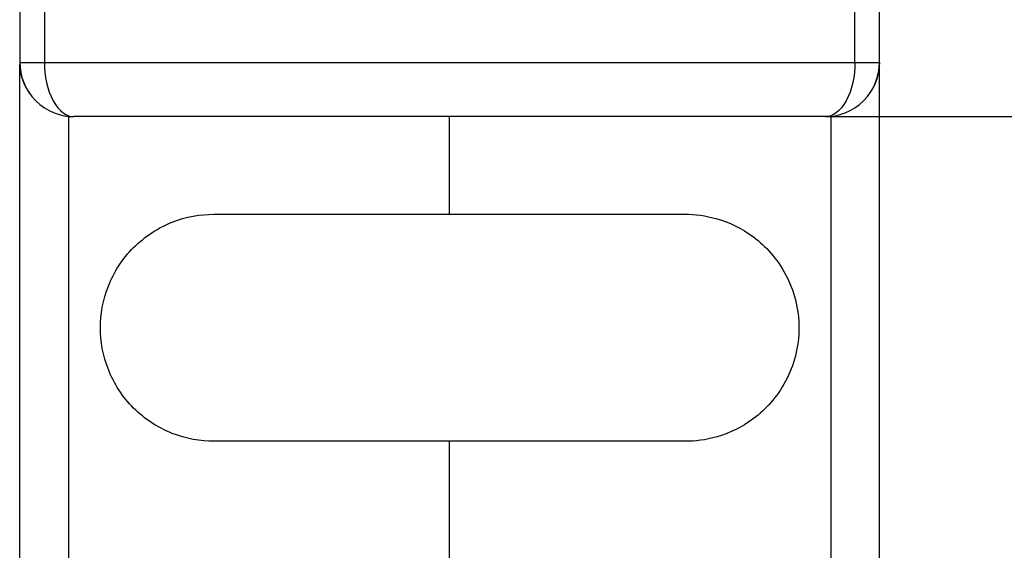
# Model space of a CAD drawing. Header units: millimetres. Extents: x 37 to 294, y 62 to 203.
# Tile 9 of 16: x 241 to 261, y 99 to 110. Entities that reach past the tile are written whole.
import ezdxf

# ---------------------------------------------------------------- set-up
doc = ezdxf.new("R2010")
doc.units = ezdxf.units.MM
doc.header["$MEASUREMENT"] = 0
doc.layers.get('0').update_dxf_attribs({"linetype": 'CONTINUOUS'})
doc.layers.get('Defpoints').update_dxf_attribs({"linetype": 'CONTINUOUS'})
doc.layers.add('View', color=7, linetype='CONTINUOUS')
doc.styles.get("Standard").update_dxf_attribs({"font": 'arial.ttf'})
doc.dimstyles.get("Standard").update_dxf_attribs({"dimscale": 0, "dimtxt": 2.5, "dimasz": 2.5, "dimexe": 1.25, "dimexo": 0.625, "dimtad": 1, "dimdsep": 46, "dimtxsty": 'STANDARD', "dimcen": 2.5, "dimadec": 0, "dimazin": 0, "dimtfac": 1, "dimtmove": 0, "dimatfit": 3, "dimfxl": 1, "dimarcsym": 0})

# ---------------------------------------------------------------- blocks, each defined once
blk = doc.blocks.new('*D2')
at = {"color": 0, "linetype": 'ByBlock', "lineweight": -2}
for p, q in [((250.061, 175.524), (283.87, 175.524)), ((283.69, 173.524), (283.69, 153.483)), ((283.69, 87.573), (283.69, 149.46)), ((250.061, 85.573), (283.87, 85.573))]:
    blk.add_line(p, q, dxfattribs=at)
at = {"color": 0}
for points in [[(284.023, 173.524), (283.356, 173.524), (283.69, 175.524)], [(283.356, 87.573), (284.023, 87.573), (283.69, 85.573)]]:
    blk.add_solid(points, dxfattribs=at)
at = {"layer": 'Defpoints', "color": 0}
for p in [(249.999, 175.524), (283.69, 175.524), (249.999, 85.573)]:
    blk.add_point(p, dxfattribs=at)
at = {"color": 0, "linetype": 'ByBlock', "insert": (283.748, 151.471), "char_height": 3, "attachment_point": 5}
blk.add_mtext('\\A1;3.54 [89.95]', dxfattribs=at)
blk = doc.blocks.new('*D3')
at = {"color": 0, "linetype": 'ByBlock', "lineweight": -2}
for p, q in [((257.712, 152.798), (268.851, 152.798)), ((268.671, 150.798), (268.671, 132.56)), ((268.671, 110.298), (268.671, 128.536)), ((257.712, 108.298), (268.851, 108.298))]:
    blk.add_line(p, q, dxfattribs=at)
at = {"color": 0}
for points in [[(269.004, 150.798), (268.337, 150.798), (268.671, 152.798)], [(268.337, 110.298), (269.004, 110.298), (268.671, 108.298)]]:
    blk.add_solid(points, dxfattribs=at)
at = {"layer": 'Defpoints', "color": 0}
for p in [(257.649, 152.798), (268.671, 152.798), (257.649, 108.298)]:
    blk.add_point(p, dxfattribs=at)
at = {"color": 0, "linetype": 'ByBlock', "insert": (268.671, 130.548), "char_height": 3, "attachment_point": 5}
blk.add_mtext('\\A1;1.75 [44.50]', dxfattribs=at)

msp = doc.modelspace()

# ---------------------------------------------------------------- linework, layer by layer
at = {"layer": 'View'}
for p, q in [((241.249, 151.698), (241.249, 109.398)), ((241.749, 151.698), (241.749, 109.398)), ((258.249, 109.398), (258.249, 151.698)), ((258.749, 109.398), (258.749, 151.698)), ((241.249, 109.398), (241.249, 109.366)), ((241.249, 98.858), (241.249, 109.366)), ((241.749, 109.398), (258.249, 109.398)), ((258.749, 109.398), (258.749, 109.366)), ((258.749, 98.858), (258.749, 109.366)), ((242.24, 108.304), (242.24, 98.806)), ((257.649, 108.298), (242.349, 108.298)), ((249.999, 106.31), (249.999, 108.298)), ((249.999, 106.31), (249.999, 108.298)), ((257.758, 108.304), (257.758, 98.806)), ((245.199, 106.31), (249.999, 106.31)), ((249.999, 106.31), (254.799, 106.31)), ((249.999, 101.687), (245.199, 101.687)), ((254.799, 101.687), (249.999, 101.687)), ((249.999, 98.744), (249.999, 101.687)), ((249.999, 98.744), (249.999, 101.687))]:
    msp.add_line(p, q, dxfattribs=at)
for centre, start, end in [((242.249, 109.366), 180, -143.265), ((257.749, 109.366), -36.7348, 0)]:
    msp.add_arc(centre, 1, start, end, dxfattribs=at)
for points, knots in [([(241.249, 109.398), (241.245, 109.141), (241.352, 108.836), (241.571, 108.621), (241.786, 108.402), (242.091, 108.295), (242.349, 108.298)], [0, 0, 0, 0, 0.785398, 0.785398, 0.785398, 1.5708, 1.5708, 1.5708, 1.5708]), ([(241.249, 109.398), (241.249, 109.398), (241.303, 109.398), (241.395, 109.398), (241.489, 109.398), (241.618, 109.398), (241.749, 109.398)], [0, 0, 0, 0, 0.785398, 0.785398, 0.785398, 1.5708, 1.5708, 1.5708, 1.5708]), ([(241.749, 109.398), (241.747, 109.141), (241.805, 108.836), (241.925, 108.621), (242.042, 108.402), (242.208, 108.295), (242.349, 108.298)], [0, 0, 0, 0, 0.784944, 0.784944, 0.784944, 1.56989, 1.56989, 1.56989, 1.56989]), ([(257.649, 108.298), (257.907, 108.295), (258.212, 108.402), (258.427, 108.621), (258.646, 108.836), (258.753, 109.141), (258.749, 109.398)], [4.71239, 4.71239, 4.71239, 4.71239, 5.49779, 5.49779, 5.49779, 6.28319, 6.28319, 6.28319, 6.28319]), ([(258.249, 109.398), (258.251, 109.141), (258.193, 108.836), (258.073, 108.621), (257.956, 108.402), (257.79, 108.295), (257.65, 108.298)], [0, 0, 0, 0, 0.784944, 0.784944, 0.784944, 1.56989, 1.56989, 1.56989, 1.56989]), ([(258.249, 109.398), (258.38, 109.398), (258.509, 109.398), (258.603, 109.398), (258.695, 109.398), (258.749, 109.398), (258.749, 109.398)], [1.5708, 1.5708, 1.5708, 1.5708, 2.35619, 2.35619, 2.35619, 3.14159, 3.14159, 3.14159, 3.14159]), ([(242.888, 103.998), (242.887, 104.271), (242.937, 104.564), (243.05, 104.849), (243.162, 105.134), (243.338, 105.407), (243.565, 105.633), (243.79, 105.859), (244.064, 106.035), (244.348, 106.148), (244.633, 106.261), (244.927, 106.31), (245.199, 106.31)], [4.54716, 4.54716, 4.54716, 4.54716, 4.93986, 4.93986, 4.93986, 5.33256, 5.33256, 5.33256, 5.72526, 5.72526, 5.72526, 6.11796, 6.11796, 6.11796, 6.11796]), ([(254.799, 106.31), (254.991, 106.31), (255.209, 106.286), (255.446, 106.217), (255.682, 106.149), (255.939, 106.033), (256.186, 105.848), (256.432, 105.664), (256.668, 105.407), (256.838, 105.086), (257.01, 104.767), (257.111, 104.384), (257.11, 103.998), (257.111, 103.613), (257.01, 103.23), (256.838, 102.911), (256.668, 102.59), (256.432, 102.333), (256.186, 102.149), (255.939, 101.964), (255.682, 101.848), (255.446, 101.78), (255.209, 101.711), (254.991, 101.687), (254.799, 101.687)], [0.165227, 0.165227, 0.165227, 0.165227, 0.557926, 0.557926, 0.557926, 0.950625, 0.950625, 0.950625, 1.34332, 1.34332, 1.34332, 1.73602, 1.73602, 1.73602, 2.12872, 2.12872, 2.12872, 2.52142, 2.52142, 2.52142, 2.91412, 2.91412, 2.91412, 3.30682, 3.30682, 3.30682, 3.30682]), ([(245.199, 101.687), (244.927, 101.687), (244.633, 101.736), (244.348, 101.849), (244.064, 101.961), (243.79, 102.138), (243.565, 102.364), (243.338, 102.59), (243.162, 102.863), (243.05, 103.148), (242.937, 103.432), (242.887, 103.726), (242.888, 103.998)], [2.97637, 2.97637, 2.97637, 2.97637, 3.36906, 3.36906, 3.36906, 3.76176, 3.76176, 3.76176, 4.15446, 4.15446, 4.15446, 4.54716, 4.54716, 4.54716, 4.54716])]:
    msp.add_open_spline(points, degree=3, knots=knots, dxfattribs=at)
msp.add_open_spline([(257.65, 108.298), (257.649, 108.298)], degree=1, dxfattribs=at)
msp.add_open_spline([(257.65, 108.298), (257.649, 108.298)], degree=1, dxfattribs=at)

# ---------------------------------------------------------------- dimensions: what is measured, and where the dimension line sits
at = {"linetype": 'ByBlock'}
dim = msp.add_linear_dim(base=(283.69, 175.524), p1=(249.999, 85.573), p2=(249.999, 175.524), angle=90, dimstyle='STANDARD', override={"dimscale": 1, "dimtxt": 3, "dimasz": 2, "dimexe": 0.18, "dimexo": 0.0625, "dimgap": 0.09, "dimtad": 0, "dimtih": 1, "dimtoh": 1, "dimlfac": 0.03937, "dimzin": 0, "dimcen": 0.09, "dimtdec": 4, "dimtofl": 0, "dimtmove": 2, "dimtolj": 1, "dimtzin": 0}, dxfattribs=at)
dim.commit()
dim.dimension.update_dxf_attribs({"geometry": '*D2', "text_midpoint": (283.748, 151.471), "dimtype": 160})
dim = msp.add_linear_dim(base=(268.671, 152.798), p1=(257.649, 108.298), p2=(257.649, 152.798), angle=270, dimstyle='STANDARD', override={"dimscale": 1, "dimtxt": 3, "dimasz": 2, "dimexe": 0.18, "dimexo": 0.0625, "dimgap": 0.09, "dimtad": 0, "dimtih": 1, "dimtoh": 1, "dimlfac": 0.03937, "dimzin": 0, "dimcen": 0.09, "dimtdec": 4, "dimtofl": 0, "dimtmove": 2, "dimtolj": 1, "dimtzin": 0}, dxfattribs=at)
dim.commit()
dim.dimension.update_dxf_attribs({"geometry": '*D3', "text_midpoint": (268.671, 130.548)})

doc.saveas('drawing.dxf')
